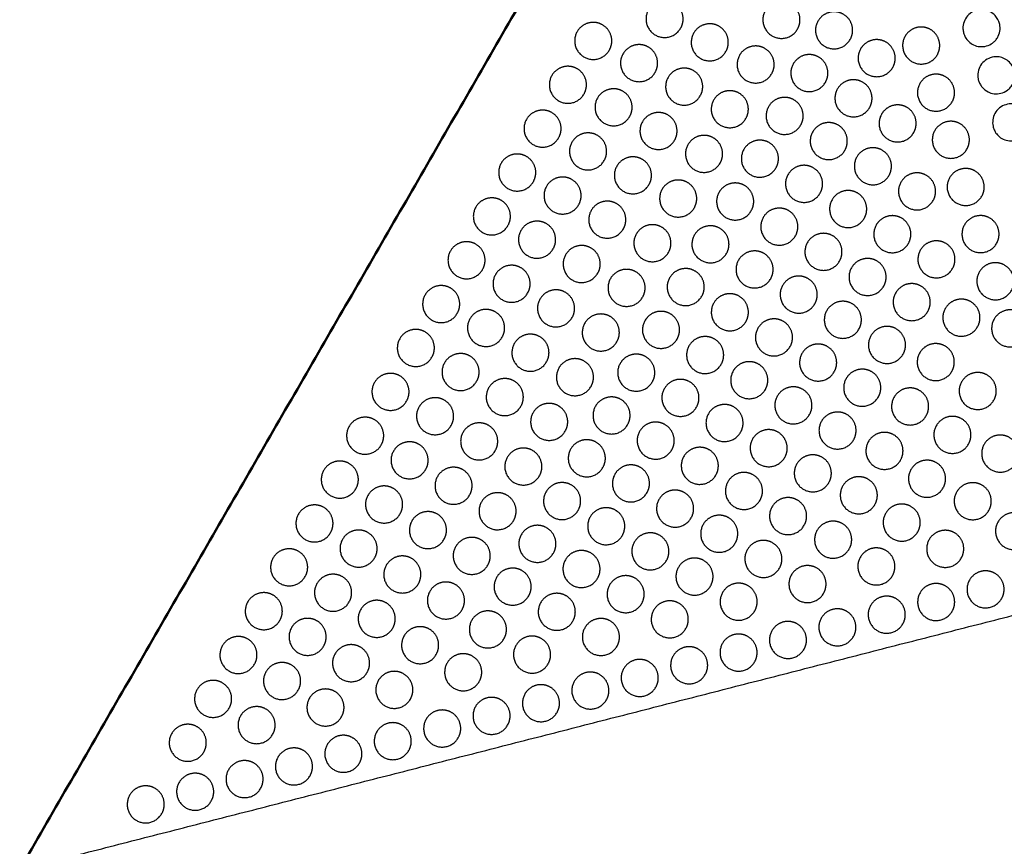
# Model space of a CAD drawing. Header units: millimetres. Extents: x -125 to 375, y 0 to 433.
# Tile 10 of 29: x -125 to 34, y 220 to 354. Entities that reach past the tile are written whole.
import ezdxf

# ---------------------------------------------------------------- set-up
doc = ezdxf.new("R2010")
doc.units = ezdxf.units.MM
doc.layers.add('Make2D$Visible$Curves', color=7, linetype='Continuous', true_color=0x000000)
doc.layers.add('Make2D$Visible$SceneSilhouetteCurves', color=7, linetype='Continuous', lineweight=50, true_color=0x000000)

msp = doc.modelspace()

# ---------------------------------------------------------------- linework, layer by layer
at = {"layer": 'Make2D$Visible$Curves', "color": 18, "true_color": 0x000000}
msp.add_open_spline([(-125, 216.51), (-62.5, 324.76), (0, 433.01)], degree=2, dxfattribs=at)
at = {"layer": 'Make2D$Visible$Curves', "color": 18, "lineweight": -3, "true_color": 0x000000}
for points in [[(-20.67, 357.22), (-19.87, 357.22), (-19.17, 356.82), (-17.67, 355.96), (-17.67, 354.22), (-17.67, 353.42), (-18.08, 352.72), (-19.58, 350.13), (-22.17, 351.63), (-24.77, 353.13), (-23.27, 355.72), (-22.41, 357.22), (-20.67, 357.22)], [(-1.77, 357.09), (-0.96, 357.09), (-0.27, 356.68), (1.23, 355.82), (1.23, 354.09), (1.23, 353.28), (0.83, 352.59), (-0.67, 349.99), (-3.27, 351.49), (-5.87, 352.99), (-4.37, 355.59), (-3.5, 357.09), (-1.77, 357.09)], [(6.75, 355.39), (7.55, 355.39), (8.25, 354.99), (9.75, 354.13), (9.75, 352.39), (9.75, 351.59), (9.34, 350.89), (7.84, 348.3), (5.25, 349.8), (2.65, 351.3), (4.15, 353.89), (5.01, 355.39), (6.75, 355.39)], [(-32.21, 353.68), (-31.41, 353.68), (-30.71, 353.27), (-29.21, 352.41), (-29.21, 350.68), (-29.21, 349.87), (-29.62, 349.18), (-31.12, 346.58), (-33.71, 348.08), (-36.31, 349.58), (-34.81, 352.18), (-33.95, 353.68), (-32.21, 353.68)], [(-13.36, 353.45), (-12.55, 353.45), (-11.86, 353.05), (-10.36, 352.18), (-10.36, 350.45), (-10.36, 349.65), (-10.76, 348.95), (-12.26, 346.35), (-14.86, 347.85), (-17.46, 349.35), (-15.96, 351.95), (-15.09, 353.45), (-13.36, 353.45)], [(20.84, 352.93), (21.64, 352.93), (22.34, 352.53), (23.84, 351.66), (23.84, 349.93), (23.84, 349.12), (23.44, 348.43), (21.94, 345.83), (19.34, 347.33), (16.74, 348.83), (18.24, 351.43), (19.11, 352.93), (20.84, 352.93)], [(13.64, 350.89), (14.44, 350.89), (15.14, 350.49), (16.64, 349.62), (16.64, 347.89), (16.64, 347.08), (16.24, 346.39), (14.74, 343.79), (12.14, 345.29), (9.54, 346.79), (11.04, 349.39), (11.9, 350.89), (13.64, 350.89)], [(-24.8, 350.08), (-23.99, 350.08), (-23.3, 349.68), (-21.8, 348.81), (-21.8, 347.08), (-21.8, 346.27), (-22.2, 345.58), (-23.7, 342.98), (-26.3, 344.48), (-28.9, 345.98), (-27.4, 348.58), (-26.53, 350.08), (-24.8, 350.08)], [(-5.94, 349.86), (-5.14, 349.86), (-4.44, 349.45), (-2.94, 348.59), (-2.94, 346.86), (-2.94, 346.05), (-3.35, 345.36), (-4.85, 342.76), (-7.44, 344.26), (-10.04, 345.76), (-8.54, 348.36), (-7.68, 349.86), (-5.94, 349.86)], [(2.75, 348.47), (3.55, 348.47), (4.25, 348.06), (5.75, 347.2), (5.75, 345.47), (5.75, 344.66), (5.34, 343.97), (3.84, 341.37), (1.25, 342.87), (-1.35, 344.37), (0.15, 346.97), (1.01, 348.47), (2.75, 348.47)], [(-36.31, 346.57), (-35.51, 346.57), (-34.81, 346.17), (-33.31, 345.31), (-33.31, 343.57), (-33.31, 342.77), (-33.72, 342.07), (-35.22, 339.48), (-37.81, 340.98), (-40.41, 342.48), (-38.91, 345.07), (-38.05, 346.57), (-36.31, 346.57)], [(-17.5, 346.27), (-16.7, 346.27), (-16, 345.87), (-14.5, 345.01), (-14.5, 343.27), (-14.5, 342.47), (-14.91, 341.77), (-16.41, 339.18), (-19, 340.68), (-21.6, 342.18), (-20.1, 344.77), (-19.24, 346.27), (-17.5, 346.27)], [(9.89, 344.39), (10.69, 344.39), (11.39, 343.99), (12.89, 343.12), (12.89, 341.39), (12.89, 340.59), (12.49, 339.89), (10.99, 337.29), (8.39, 338.79), (5.79, 340.29), (7.29, 342.89), (8.15, 344.39), (9.89, 344.39)], [(23.24, 345.3), (24.04, 345.3), (24.74, 344.89), (26.24, 344.03), (26.24, 342.3), (26.24, 341.49), (25.84, 340.8), (24.34, 338.2), (21.74, 339.7), (19.14, 341.2), (20.64, 343.8), (21.51, 345.3), (23.24, 345.3)], [(-28.92, 342.93), (-28.12, 342.93), (-27.42, 342.53), (-25.92, 341.67), (-25.92, 339.93), (-25.92, 339.13), (-26.33, 338.43), (-27.83, 335.84), (-30.42, 337.34), (-33.02, 338.84), (-31.52, 341.43), (-30.66, 342.93), (-28.92, 342.93)], [(-10.12, 342.62), (-9.31, 342.62), (-8.62, 342.22), (-7.12, 341.36), (-7.12, 339.62), (-7.12, 338.82), (-7.52, 338.12), (-9.02, 335.53), (-11.62, 337.03), (-14.22, 338.53), (-12.72, 341.12), (-11.85, 342.62), (-10.12, 342.62)], [(-1.25, 341.54), (-0.45, 341.54), (0.25, 341.14), (1.75, 340.27), (1.75, 338.54), (1.75, 337.73), (1.34, 337.04), (-0.16, 334.44), (-2.75, 335.94), (-5.35, 337.44), (-3.85, 340.04), (-2.99, 341.54), (-1.25, 341.54)], [(-40.41, 339.47), (-39.61, 339.47), (-38.91, 339.07), (-37.41, 338.21), (-37.41, 336.47), (-37.41, 335.67), (-37.82, 334.97), (-39.32, 332.38), (-41.91, 333.88), (-44.51, 335.38), (-43.01, 337.97), (-42.15, 339.47), (-40.41, 339.47)], [(17.03, 340.32), (17.83, 340.32), (18.53, 339.92), (20.03, 339.05), (20.03, 337.32), (20.03, 336.51), (19.63, 335.82), (18.13, 333.22), (15.53, 334.72), (12.93, 336.22), (14.43, 338.82), (15.3, 340.32), (17.03, 340.32)], [(-21.65, 339.09), (-20.84, 339.09), (-20.15, 338.69), (-18.65, 337.83), (-18.65, 336.09), (-18.65, 335.29), (-19.05, 334.59), (-20.55, 332), (-23.15, 333.5), (-25.75, 335), (-24.25, 337.59), (-23.38, 339.09), (-21.65, 339.09)], [(5.89, 337.46), (6.69, 337.46), (7.39, 337.06), (8.89, 336.2), (8.89, 334.46), (8.89, 333.66), (8.49, 332.96), (6.99, 330.37), (4.39, 331.87), (1.79, 333.37), (3.29, 335.96), (4.15, 337.46), (5.89, 337.46)], [(25.64, 337.67), (26.44, 337.67), (27.14, 337.26), (28.64, 336.4), (28.64, 334.67), (28.64, 333.86), (28.24, 333.17), (26.74, 330.57), (24.14, 332.07), (21.54, 333.57), (23.04, 336.17), (23.91, 337.67), (25.64, 337.67)], [(-33.05, 335.79), (-32.24, 335.79), (-31.55, 335.39), (-30.05, 334.52), (-30.05, 332.79), (-30.05, 331.99), (-30.45, 331.29), (-31.95, 328.69), (-34.55, 330.19), (-37.15, 331.69), (-35.65, 334.29), (-34.78, 335.79), (-33.05, 335.79)], [(-14.29, 335.39), (-13.49, 335.39), (-12.79, 334.99), (-11.29, 334.12), (-11.29, 332.39), (-11.29, 331.59), (-11.7, 330.89), (-13.2, 328.29), (-15.79, 329.79), (-18.39, 331.29), (-16.89, 333.89), (-16.03, 335.39), (-14.29, 335.39)], [(-5.25, 334.61), (-4.45, 334.61), (-3.75, 334.21), (-2.25, 333.34), (-2.25, 331.61), (-2.25, 330.81), (-2.66, 330.11), (-4.16, 327.51), (-6.75, 329.01), (-9.35, 330.51), (-7.85, 333.11), (-6.99, 334.61), (-5.25, 334.61)], [(13.03, 333.39), (13.83, 333.39), (14.53, 332.99), (16.03, 332.12), (16.03, 330.39), (16.03, 329.59), (15.63, 328.89), (14.13, 326.29), (11.53, 327.79), (8.93, 329.29), (10.43, 331.89), (11.3, 333.39), (13.03, 333.39)], [(-44.51, 332.37), (-43.71, 332.37), (-43.01, 331.97), (-41.51, 331.1), (-41.51, 329.37), (-41.51, 328.57), (-41.92, 327.87), (-43.42, 325.27), (-46.01, 326.77), (-48.61, 328.27), (-47.11, 330.87), (-46.25, 332.37), (-44.51, 332.37)], [(-25.79, 331.91), (-24.99, 331.91), (-24.29, 331.51), (-22.79, 330.65), (-22.79, 328.91), (-22.79, 328.11), (-23.2, 327.41), (-24.7, 324.82), (-27.29, 326.32), (-29.89, 327.82), (-28.39, 330.41), (-27.53, 331.91), (-25.79, 331.91)], [(1.89, 330.54), (2.69, 330.54), (3.39, 330.13), (4.89, 329.27), (4.89, 327.54), (4.89, 326.73), (4.49, 326.04), (2.99, 323.44), (0.39, 324.94), (-2.21, 326.44), (-0.71, 329.04), (0.15, 330.54), (1.89, 330.54)], [(28.04, 330.03), (28.84, 330.03), (29.54, 329.63), (31.04, 328.77), (31.04, 327.03), (31.04, 326.23), (30.64, 325.53), (29.14, 322.94), (26.54, 324.44), (23.94, 325.94), (25.44, 328.53), (26.31, 330.03), (28.04, 330.03)], [(-37.17, 328.64), (-36.37, 328.64), (-35.67, 328.24), (-34.17, 327.38), (-34.17, 325.64), (-34.17, 324.84), (-34.58, 324.14), (-36.08, 321.55), (-38.67, 323.05), (-41.27, 324.55), (-39.77, 327.14), (-38.91, 328.64), (-37.17, 328.64)], [(-18.47, 328.16), (-17.66, 328.16), (-16.97, 327.76), (-15.47, 326.89), (-15.47, 325.16), (-15.47, 324.36), (-15.87, 323.66), (-17.37, 321.06), (-19.97, 322.56), (-22.57, 324.06), (-21.07, 326.66), (-20.2, 328.16), (-18.47, 328.16)], [(20.17, 329.32), (20.97, 329.32), (21.67, 328.91), (23.17, 328.05), (23.17, 326.32), (23.17, 325.51), (22.77, 324.82), (21.27, 322.22), (18.67, 323.72), (16.07, 325.22), (17.57, 327.82), (18.44, 329.32), (20.17, 329.32)], [(-9.25, 327.68), (-8.45, 327.68), (-7.75, 327.28), (-6.25, 326.41), (-6.25, 324.68), (-6.25, 323.88), (-6.66, 323.18), (-8.16, 320.58), (-10.75, 322.08), (-13.35, 323.58), (-11.85, 326.18), (-10.99, 327.68), (-9.25, 327.68)], [(-48.61, 325.27), (-47.81, 325.27), (-47.11, 324.87), (-45.61, 324), (-45.61, 322.27), (-45.61, 321.47), (-46.02, 320.77), (-47.52, 318.17), (-50.11, 319.67), (-52.71, 321.17), (-51.21, 323.77), (-50.35, 325.27), (-48.61, 325.27)], [(9.03, 326.46), (9.83, 326.46), (10.53, 326.06), (12.03, 325.19), (12.03, 323.46), (12.03, 322.66), (11.63, 321.96), (10.13, 319.36), (7.53, 320.86), (4.93, 322.36), (6.43, 324.96), (7.3, 326.46), (9.03, 326.46)], [(-29.94, 324.74), (-29.13, 324.74), (-28.44, 324.33), (-26.94, 323.47), (-26.94, 321.74), (-26.94, 320.93), (-27.34, 320.24), (-28.84, 317.64), (-31.44, 319.14), (-34.04, 320.64), (-32.54, 323.24), (-31.67, 324.74), (-29.94, 324.74)], [(-2.11, 323.61), (-1.31, 323.61), (-0.61, 323.21), (0.89, 322.34), (0.89, 320.61), (0.89, 319.8), (0.49, 319.11), (-1.01, 316.51), (-3.61, 318.01), (-6.21, 319.51), (-4.71, 322.11), (-3.85, 323.61), (-2.11, 323.61)], [(16.17, 322.39), (16.97, 322.39), (17.67, 321.99), (19.17, 321.12), (19.17, 319.39), (19.17, 318.58), (18.77, 317.89), (17.27, 315.29), (14.67, 316.79), (12.07, 318.29), (13.57, 320.89), (14.44, 322.39), (16.17, 322.39)], [(30.44, 322.4), (31.24, 322.4), (31.94, 322), (33.44, 321.13), (33.44, 319.4), (33.44, 318.6), (33.04, 317.9), (31.54, 315.3), (28.94, 316.8), (26.34, 318.3), (27.84, 320.9), (28.71, 322.4), (30.44, 322.4)], [(-41.3, 321.5), (-40.49, 321.5), (-39.8, 321.1), (-38.3, 320.23), (-38.3, 318.5), (-38.3, 317.7), (-38.7, 317), (-40.2, 314.4), (-42.8, 315.9), (-45.4, 317.4), (-43.9, 320), (-43.03, 321.5), (-41.3, 321.5)], [(-22.64, 320.93), (-21.84, 320.93), (-21.14, 320.53), (-19.64, 319.66), (-19.64, 317.93), (-19.64, 317.13), (-20.05, 316.43), (-21.55, 313.83), (-24.14, 315.33), (-26.74, 316.83), (-25.24, 319.43), (-24.38, 320.93), (-22.64, 320.93)], [(-13.25, 320.75), (-12.45, 320.75), (-11.75, 320.35), (-10.25, 319.49), (-10.25, 317.75), (-10.25, 316.95), (-10.66, 316.25), (-12.16, 313.66), (-14.75, 315.16), (-17.35, 316.66), (-15.85, 319.25), (-14.99, 320.75), (-13.25, 320.75)], [(5.03, 319.53), (5.83, 319.53), (6.53, 319.13), (8.03, 318.27), (8.03, 316.53), (8.03, 315.73), (7.63, 315.03), (6.13, 312.44), (3.53, 313.94), (0.93, 315.44), (2.43, 318.03), (3.3, 319.53), (5.03, 319.53)], [(-52.71, 318.17), (-51.91, 318.17), (-51.21, 317.77), (-49.71, 316.9), (-49.71, 315.17), (-49.71, 314.37), (-50.12, 313.67), (-51.62, 311.07), (-54.21, 312.57), (-56.81, 314.07), (-55.31, 316.67), (-54.45, 318.17), (-52.71, 318.17)], [(-34.08, 317.56), (-33.28, 317.56), (-32.58, 317.15), (-31.08, 316.29), (-31.08, 314.56), (-31.08, 313.75), (-31.49, 313.06), (-32.99, 310.46), (-35.58, 311.96), (-38.18, 313.46), (-36.68, 316.06), (-35.82, 317.56), (-34.08, 317.56)], [(23.31, 318.31), (24.11, 318.31), (24.81, 317.91), (26.31, 317.05), (26.31, 315.31), (26.31, 314.51), (25.91, 313.81), (24.41, 311.22), (21.81, 312.72), (19.21, 314.22), (20.71, 316.81), (21.58, 318.31), (23.31, 318.31)], [(-6.11, 316.68), (-5.31, 316.68), (-4.61, 316.28), (-3.11, 315.41), (-3.11, 313.68), (-3.11, 312.88), (-3.51, 312.18), (-5.01, 309.58), (-7.61, 311.08), (-10.21, 312.58), (-8.71, 315.18), (-7.85, 316.68), (-6.11, 316.68)], [(12.17, 315.46), (12.97, 315.46), (13.67, 315.06), (15.17, 314.19), (15.17, 312.46), (15.17, 311.66), (14.77, 310.96), (13.27, 308.36), (10.67, 309.86), (8.07, 311.36), (9.57, 313.96), (10.44, 315.46), (12.17, 315.46)], [(-45.42, 314.36), (-44.62, 314.36), (-43.92, 313.95), (-42.42, 313.09), (-42.42, 311.36), (-42.42, 310.55), (-42.83, 309.86), (-44.33, 307.26), (-46.92, 308.76), (-49.52, 310.26), (-48.02, 312.86), (-47.16, 314.36), (-45.42, 314.36)], [(-17.25, 313.83), (-16.45, 313.83), (-15.75, 313.42), (-14.25, 312.56), (-14.25, 310.83), (-14.25, 310.02), (-14.66, 309.33), (-16.16, 306.73), (-18.75, 308.23), (-21.35, 309.73), (-19.85, 312.33), (-18.99, 313.83), (-17.25, 313.83)], [(32.84, 314.77), (33.64, 314.77), (34.34, 314.37), (35.84, 313.5), (35.84, 311.77), (35.84, 310.97), (35.44, 310.27), (33.94, 307.67), (31.34, 309.17), (28.74, 310.67), (30.24, 313.27), (31.11, 314.77), (32.84, 314.77)], [(-26.82, 313.7), (-26.01, 313.7), (-25.32, 313.3), (-23.82, 312.43), (-23.82, 310.7), (-23.82, 309.89), (-24.22, 309.2), (-25.72, 306.6), (-28.32, 308.1), (-30.92, 309.6), (-29.42, 312.2), (-28.55, 313.7), (-26.82, 313.7)], [(1.03, 312.61), (1.83, 312.61), (2.53, 312.2), (4.03, 311.34), (4.03, 309.61), (4.03, 308.8), (3.63, 308.11), (2.13, 305.51), (-0.47, 307.01), (-3.07, 308.51), (-1.57, 311.11), (-0.7, 312.61), (1.03, 312.61)], [(-56.81, 311.07), (-56.01, 311.07), (-55.31, 310.67), (-53.81, 309.8), (-53.81, 308.07), (-53.81, 307.26), (-54.22, 306.57), (-55.72, 303.97), (-58.31, 305.47), (-60.91, 306.97), (-59.41, 309.57), (-58.55, 311.07), (-56.81, 311.07)], [(19.31, 311.39), (20.11, 311.39), (20.81, 310.98), (22.31, 310.12), (22.31, 308.39), (22.31, 307.58), (21.91, 306.89), (20.41, 304.29), (17.81, 305.79), (15.21, 307.29), (16.71, 309.89), (17.58, 311.39), (19.31, 311.39)], [(-38.23, 310.38), (-37.42, 310.38), (-36.73, 309.97), (-35.23, 309.11), (-35.23, 307.38), (-35.23, 306.57), (-35.63, 305.88), (-37.13, 303.28), (-39.73, 304.78), (-42.33, 306.28), (-40.83, 308.88), (-39.96, 310.38), (-38.23, 310.38)], [(-10.11, 309.75), (-9.31, 309.75), (-8.61, 309.35), (-7.11, 308.48), (-7.11, 306.75), (-7.11, 305.95), (-7.51, 305.25), (-9.01, 302.65), (-11.61, 304.15), (-14.21, 305.65), (-12.71, 308.25), (-11.85, 309.75), (-10.11, 309.75)], [(8.17, 308.53), (8.97, 308.53), (9.67, 308.13), (11.17, 307.26), (11.17, 305.53), (11.17, 304.73), (10.77, 304.03), (9.27, 301.43), (6.67, 302.93), (4.07, 304.43), (5.57, 307.03), (6.44, 308.53), (8.17, 308.53)], [(27.35, 308.87), (28.15, 308.87), (28.85, 308.47), (30.35, 307.6), (30.35, 305.87), (30.35, 305.07), (29.95, 304.37), (28.45, 301.77), (25.85, 303.27), (23.25, 304.77), (24.75, 307.37), (25.62, 308.87), (27.35, 308.87)], [(-49.55, 307.21), (-48.74, 307.21), (-48.05, 306.81), (-46.55, 305.94), (-46.55, 304.21), (-46.55, 303.41), (-46.95, 302.71), (-48.45, 300.11), (-51.05, 301.61), (-53.65, 303.11), (-52.15, 305.71), (-51.28, 307.21), (-49.55, 307.21)], [(-30.99, 306.47), (-30.19, 306.47), (-29.49, 306.07), (-27.99, 305.2), (-27.99, 303.47), (-27.99, 302.66), (-28.4, 301.97), (-29.9, 299.37), (-32.49, 300.87), (-35.09, 302.37), (-33.59, 304.97), (-32.73, 306.47), (-30.99, 306.47)], [(-21.25, 306.9), (-20.45, 306.9), (-19.75, 306.5), (-18.25, 305.63), (-18.25, 303.9), (-18.25, 303.09), (-18.66, 302.4), (-20.16, 299.8), (-22.75, 301.3), (-25.35, 302.8), (-23.85, 305.4), (-22.99, 306.9), (-21.25, 306.9)], [(35.24, 307.14), (36.04, 307.14), (36.74, 306.74), (38.24, 305.87), (38.24, 304.14), (38.24, 303.34), (37.84, 302.64), (36.34, 300.04), (33.74, 301.54), (31.14, 303.04), (32.64, 305.64), (33.51, 307.14), (35.24, 307.14)], [(-2.97, 305.68), (-2.17, 305.68), (-1.47, 305.28), (0.03, 304.41), (0.03, 302.68), (0.03, 301.87), (-0.37, 301.18), (-1.87, 298.58), (-4.47, 300.08), (-7.07, 301.58), (-5.57, 304.18), (-4.7, 305.68), (-2.97, 305.68)], [(15.31, 304.46), (16.11, 304.46), (16.81, 304.06), (18.31, 303.19), (18.31, 301.46), (18.31, 300.65), (17.91, 299.96), (16.41, 297.36), (13.81, 298.86), (11.21, 300.36), (12.71, 302.96), (13.58, 304.46), (15.31, 304.46)], [(-60.91, 303.97), (-60.11, 303.97), (-59.41, 303.56), (-57.91, 302.7), (-57.91, 300.97), (-57.91, 300.16), (-58.32, 299.47), (-59.82, 296.87), (-62.41, 298.37), (-65.01, 299.87), (-63.51, 302.47), (-62.65, 303.97), (-60.91, 303.97)], [(-42.37, 303.2), (-41.57, 303.2), (-40.87, 302.8), (-39.37, 301.93), (-39.37, 300.2), (-39.37, 299.39), (-39.78, 298.7), (-41.28, 296.1), (-43.87, 297.6), (-46.47, 299.1), (-44.97, 301.7), (-44.11, 303.2), (-42.37, 303.2)], [(-14.11, 302.82), (-13.31, 302.82), (-12.61, 302.42), (-11.11, 301.56), (-11.11, 299.82), (-11.11, 299.02), (-11.51, 298.32), (-13.01, 295.73), (-15.61, 297.23), (-18.21, 298.73), (-16.71, 301.32), (-15.85, 302.82), (-14.11, 302.82)], [(4.17, 301.6), (4.97, 301.6), (5.67, 301.2), (7.17, 300.34), (7.17, 298.6), (7.17, 297.8), (6.77, 297.1), (5.27, 294.51), (2.67, 296.01), (0.07, 297.51), (1.57, 300.1), (2.44, 301.6), (4.17, 301.6)], [(23.2, 301.68), (24, 301.68), (24.7, 301.28), (26.2, 300.42), (26.2, 298.68), (26.2, 297.88), (25.8, 297.18), (24.3, 294.59), (21.7, 296.09), (19.1, 297.59), (20.6, 300.18), (21.47, 301.68), (23.2, 301.68)], [(-53.67, 300.07), (-52.87, 300.07), (-52.17, 299.66), (-50.67, 298.8), (-50.67, 297.07), (-50.67, 296.26), (-51.08, 295.57), (-52.58, 292.97), (-55.17, 294.47), (-57.77, 295.97), (-56.27, 298.57), (-55.41, 300.07), (-53.67, 300.07)], [(-25.25, 299.97), (-24.45, 299.97), (-23.75, 299.57), (-22.25, 298.7), (-22.25, 296.97), (-22.25, 296.16), (-22.66, 295.47), (-24.16, 292.87), (-26.75, 294.37), (-29.35, 295.87), (-27.85, 298.47), (-26.99, 299.97), (-25.25, 299.97)], [(-35.17, 299.24), (-34.36, 299.24), (-33.67, 298.83), (-32.17, 297.97), (-32.17, 296.24), (-32.17, 295.43), (-32.57, 294.74), (-34.07, 292.14), (-36.67, 293.64), (-39.27, 295.14), (-37.77, 297.74), (-36.9, 299.24), (-35.17, 299.24)], [(-6.97, 298.75), (-6.17, 298.75), (-5.47, 298.35), (-3.97, 297.48), (-3.97, 295.75), (-3.97, 294.95), (-4.37, 294.25), (-5.87, 291.65), (-8.47, 293.15), (-11.07, 294.65), (-9.57, 297.25), (-8.7, 298.75), (-6.97, 298.75)], [(-65.01, 296.86), (-64.21, 296.86), (-63.51, 296.46), (-62.01, 295.6), (-62.01, 293.86), (-62.01, 293.06), (-62.42, 292.36), (-63.92, 289.77), (-66.51, 291.27), (-69.11, 292.77), (-67.61, 295.36), (-66.75, 296.86), (-65.01, 296.86)], [(11.31, 297.53), (12.11, 297.53), (12.81, 297.13), (14.31, 296.26), (14.31, 294.53), (14.31, 293.73), (13.91, 293.03), (12.41, 290.43), (9.81, 291.93), (7.21, 293.43), (8.71, 296.03), (9.58, 297.53), (11.31, 297.53)], [(29.99, 297), (30.79, 297), (31.49, 296.6), (32.99, 295.74), (32.99, 294), (32.99, 293.2), (32.59, 292.5), (31.09, 289.91), (28.49, 291.41), (25.89, 292.91), (27.39, 295.5), (28.26, 297), (29.99, 297)], [(-46.52, 296.02), (-45.71, 296.02), (-45.02, 295.62), (-43.52, 294.75), (-43.52, 293.02), (-43.52, 292.21), (-43.92, 291.52), (-45.42, 288.92), (-48.02, 290.42), (-50.62, 291.92), (-49.12, 294.52), (-48.25, 296.02), (-46.52, 296.02)], [(-18.11, 295.89), (-17.31, 295.89), (-16.61, 295.49), (-15.11, 294.63), (-15.11, 292.89), (-15.11, 292.09), (-15.51, 291.39), (-17.01, 288.8), (-19.61, 290.3), (-22.21, 291.8), (-20.71, 294.39), (-19.85, 295.89), (-18.11, 295.89)], [(0.17, 294.68), (0.97, 294.68), (1.67, 294.27), (3.17, 293.41), (3.17, 291.68), (3.17, 290.87), (2.77, 290.18), (1.27, 287.58), (-1.33, 289.08), (-3.93, 290.58), (-2.43, 293.18), (-1.56, 294.68), (0.17, 294.68)], [(19.05, 294.5), (19.85, 294.5), (20.55, 294.09), (22.05, 293.23), (22.05, 291.5), (22.05, 290.69), (21.65, 290), (20.15, 287.4), (17.55, 288.9), (14.95, 290.4), (16.45, 293), (17.32, 294.5), (19.05, 294.5)], [(-57.8, 292.92), (-56.99, 292.92), (-56.3, 292.52), (-54.8, 291.65), (-54.8, 289.92), (-54.8, 289.12), (-55.2, 288.42), (-56.7, 285.82), (-59.3, 287.32), (-61.9, 288.82), (-60.4, 291.42), (-59.53, 292.92), (-57.8, 292.92)], [(-39.34, 292), (-38.54, 292), (-37.84, 291.6), (-36.34, 290.74), (-36.34, 289), (-36.34, 288.2), (-36.75, 287.5), (-38.25, 284.91), (-40.84, 286.41), (-43.44, 287.91), (-41.94, 290.5), (-41.08, 292), (-39.34, 292)], [(-29.25, 293.04), (-28.45, 293.04), (-27.75, 292.64), (-26.25, 291.77), (-26.25, 290.04), (-26.25, 289.24), (-26.66, 288.54), (-28.16, 285.94), (-30.75, 287.44), (-33.35, 288.94), (-31.85, 291.54), (-30.99, 293.04), (-29.25, 293.04)], [(-10.97, 291.82), (-10.17, 291.82), (-9.47, 291.42), (-7.97, 290.55), (-7.97, 288.82), (-7.97, 288.02), (-8.37, 287.32), (-9.87, 284.72), (-12.47, 286.22), (-15.07, 287.72), (-13.57, 290.32), (-12.7, 291.82), (-10.97, 291.82)], [(7.31, 290.6), (8.11, 290.6), (8.81, 290.2), (10.31, 289.33), (10.31, 287.6), (10.31, 286.8), (9.91, 286.1), (8.41, 283.5), (5.81, 285), (3.21, 286.5), (4.71, 289.1), (5.58, 290.6), (7.31, 290.6)], [(-69.11, 289.76), (-68.31, 289.76), (-67.61, 289.36), (-66.11, 288.5), (-66.11, 286.76), (-66.11, 285.96), (-66.52, 285.26), (-68.02, 282.67), (-70.61, 284.17), (-73.21, 285.67), (-71.71, 288.26), (-70.85, 289.76), (-69.11, 289.76)], [(-50.66, 288.84), (-49.86, 288.84), (-49.16, 288.44), (-47.66, 287.57), (-47.66, 285.84), (-47.66, 285.03), (-48.07, 284.34), (-49.57, 281.74), (-52.16, 283.24), (-54.76, 284.74), (-53.26, 287.34), (-52.4, 288.84), (-50.66, 288.84)], [(-22.11, 288.97), (-21.31, 288.97), (-20.61, 288.56), (-19.11, 287.7), (-19.11, 285.97), (-19.11, 285.16), (-19.51, 284.47), (-21.01, 281.87), (-23.61, 283.37), (-26.21, 284.87), (-24.71, 287.47), (-23.85, 288.97), (-22.11, 288.97)], [(25.89, 289.9), (26.69, 289.9), (27.39, 289.5), (28.89, 288.63), (28.89, 286.9), (28.89, 286.1), (28.49, 285.4), (26.99, 282.8), (24.39, 284.3), (21.79, 285.8), (23.29, 288.4), (24.16, 289.9), (25.89, 289.9)], [(-3.83, 287.75), (-3.03, 287.75), (-2.33, 287.35), (-0.83, 286.48), (-0.83, 284.75), (-0.83, 283.94), (-1.23, 283.25), (-2.73, 280.65), (-5.33, 282.15), (-7.93, 283.65), (-6.43, 286.25), (-5.56, 287.75), (-3.83, 287.75)], [(14.9, 287.31), (15.7, 287.31), (16.4, 286.91), (17.9, 286.04), (17.9, 284.31), (17.9, 283.5), (17.5, 282.81), (16, 280.21), (13.4, 281.71), (10.8, 283.21), (12.3, 285.81), (13.17, 287.31), (14.9, 287.31)], [(33.63, 286.87), (34.43, 286.87), (35.13, 286.47), (36.63, 285.6), (36.63, 283.87), (36.63, 283.06), (36.23, 282.37), (34.73, 279.77), (32.13, 281.27), (29.53, 282.77), (31.03, 285.37), (31.9, 286.87), (33.63, 286.87)], [(-61.92, 285.78), (-61.12, 285.78), (-60.42, 285.37), (-58.92, 284.51), (-58.92, 282.78), (-58.92, 281.97), (-59.33, 281.28), (-60.83, 278.68), (-63.42, 280.18), (-66.02, 281.68), (-64.52, 284.28), (-63.66, 285.78), (-61.92, 285.78)], [(-33.25, 286.11), (-32.45, 286.11), (-31.75, 285.71), (-30.25, 284.84), (-30.25, 283.11), (-30.25, 282.31), (-30.66, 281.61), (-32.16, 279.01), (-34.75, 280.51), (-37.35, 282.01), (-35.85, 284.61), (-34.99, 286.11), (-33.25, 286.11)], [(-43.52, 284.77), (-42.71, 284.77), (-42.02, 284.37), (-40.52, 283.51), (-40.52, 281.77), (-40.52, 280.97), (-40.92, 280.27), (-42.42, 277.68), (-45.02, 279.18), (-47.62, 280.68), (-46.12, 283.27), (-45.25, 284.77), (-43.52, 284.77)], [(-14.97, 284.89), (-14.17, 284.89), (-13.47, 284.49), (-11.97, 283.62), (-11.97, 281.89), (-11.97, 281.09), (-12.37, 280.39), (-13.87, 277.79), (-16.47, 279.29), (-19.07, 280.79), (-17.57, 283.39), (-16.7, 284.89), (-14.97, 284.89)], [(3.31, 283.67), (4.11, 283.67), (4.81, 283.27), (6.31, 282.41), (6.31, 280.67), (6.31, 279.87), (5.91, 279.17), (4.41, 276.58), (1.81, 278.08), (-0.79, 279.58), (0.71, 282.17), (1.58, 283.67), (3.31, 283.67)], [(-73.21, 282.66), (-72.41, 282.66), (-71.71, 282.26), (-70.21, 281.39), (-70.21, 279.66), (-70.21, 278.86), (-70.62, 278.16), (-72.12, 275.56), (-74.71, 277.06), (-77.31, 278.56), (-75.81, 281.16), (-74.95, 282.66), (-73.21, 282.66)], [(-26.11, 282.04), (-25.31, 282.04), (-24.61, 281.64), (-23.11, 280.77), (-23.11, 279.04), (-23.11, 278.23), (-23.51, 277.54), (-25.01, 274.94), (-27.61, 276.44), (-30.21, 277.94), (-28.71, 280.54), (-27.85, 282.04), (-26.11, 282.04)], [(21.79, 282.8), (22.59, 282.8), (23.29, 282.4), (24.79, 281.53), (24.79, 279.8), (24.79, 279), (24.39, 278.3), (22.89, 275.7), (20.29, 277.2), (17.69, 278.7), (19.19, 281.3), (20.06, 282.8), (21.79, 282.8)], [(-54.81, 281.66), (-54, 281.66), (-53.31, 281.26), (-51.81, 280.39), (-51.81, 278.66), (-51.81, 277.86), (-52.21, 277.16), (-53.71, 274.56), (-56.31, 276.06), (-58.91, 277.56), (-57.41, 280.16), (-56.54, 281.66), (-54.81, 281.66)], [(-7.83, 280.82), (-7.03, 280.82), (-6.33, 280.42), (-4.83, 279.55), (-4.83, 277.82), (-4.83, 277.02), (-5.23, 276.32), (-6.73, 273.72), (-9.33, 275.22), (-11.93, 276.72), (-10.43, 279.32), (-9.56, 280.82), (-7.83, 280.82)], [(-37.25, 279.18), (-36.45, 279.18), (-35.75, 278.78), (-34.25, 277.92), (-34.25, 276.18), (-34.25, 275.38), (-34.66, 274.68), (-36.16, 272.09), (-38.75, 273.59), (-41.35, 275.09), (-39.85, 277.68), (-38.99, 279.18), (-37.25, 279.18)], [(10.75, 280.12), (11.55, 280.12), (12.25, 279.72), (13.75, 278.85), (13.75, 277.12), (13.75, 276.32), (13.35, 275.62), (11.85, 273.02), (9.25, 274.52), (6.65, 276.02), (8.15, 278.62), (9.02, 280.12), (10.75, 280.12)], [(29.18, 279.16), (29.98, 279.16), (30.68, 278.76), (32.18, 277.89), (32.18, 276.16), (32.18, 275.36), (31.78, 274.66), (30.28, 272.06), (27.68, 273.56), (25.08, 275.06), (26.58, 277.66), (27.45, 279.16), (29.18, 279.16)], [(-66.05, 278.63), (-65.24, 278.63), (-64.55, 278.23), (-63.05, 277.36), (-63.05, 275.63), (-63.05, 274.83), (-63.45, 274.13), (-64.95, 271.53), (-67.55, 273.03), (-70.15, 274.53), (-68.65, 277.13), (-67.78, 278.63), (-66.05, 278.63)], [(-47.69, 277.54), (-46.89, 277.54), (-46.19, 277.14), (-44.69, 276.27), (-44.69, 274.54), (-44.69, 273.74), (-45.1, 273.04), (-46.6, 270.44), (-49.19, 271.94), (-51.79, 273.44), (-50.29, 276.04), (-49.43, 277.54), (-47.69, 277.54)], [(-18.97, 277.96), (-18.17, 277.96), (-17.47, 277.56), (-15.97, 276.7), (-15.97, 274.96), (-15.97, 274.16), (-16.37, 273.46), (-17.87, 270.87), (-20.47, 272.37), (-23.07, 273.87), (-21.57, 276.46), (-20.7, 277.96), (-18.97, 277.96)], [(-0.69, 276.75), (0.11, 276.75), (0.81, 276.34), (2.31, 275.48), (2.31, 273.75), (2.31, 272.94), (1.91, 272.25), (0.41, 269.65), (-2.19, 271.15), (-4.79, 272.65), (-3.29, 275.25), (-2.42, 276.75), (-0.69, 276.75)], [(17.69, 275.7), (18.49, 275.7), (19.19, 275.3), (20.69, 274.43), (20.69, 272.7), (20.69, 271.9), (20.29, 271.2), (18.79, 268.6), (16.19, 270.1), (13.59, 271.6), (15.09, 274.2), (15.96, 275.7), (17.69, 275.7)], [(-77.31, 275.56), (-76.51, 275.56), (-75.81, 275.16), (-74.31, 274.29), (-74.31, 272.56), (-74.31, 271.76), (-74.72, 271.06), (-76.22, 268.46), (-78.81, 269.96), (-81.41, 271.46), (-79.91, 274.06), (-79.05, 275.56), (-77.31, 275.56)], [(-58.95, 274.48), (-58.15, 274.48), (-57.45, 274.08), (-55.95, 273.21), (-55.95, 271.48), (-55.95, 270.68), (-56.36, 269.98), (-57.86, 267.38), (-60.45, 268.88), (-63.05, 270.38), (-61.55, 272.98), (-60.69, 274.48), (-58.95, 274.48)], [(-30.11, 275.11), (-29.31, 275.11), (-28.61, 274.71), (-27.11, 273.84), (-27.11, 272.11), (-27.11, 271.31), (-27.51, 270.61), (-29.01, 268.01), (-31.61, 269.51), (-34.21, 271.01), (-32.71, 273.61), (-31.85, 275.11), (-30.11, 275.11)], [(35.87, 274.31), (36.67, 274.31), (37.37, 273.9), (38.87, 273.04), (38.87, 271.31), (38.87, 270.5), (38.47, 269.81), (36.97, 267.21), (34.37, 268.71), (31.77, 270.21), (33.27, 272.81), (34.14, 274.31), (35.87, 274.31)], [(-11.83, 273.89), (-11.03, 273.89), (-10.33, 273.49), (-8.83, 272.62), (-8.83, 270.89), (-8.83, 270.09), (-9.23, 269.39), (-10.73, 266.79), (-13.33, 268.29), (-15.93, 269.79), (-14.43, 272.39), (-13.56, 273.89), (-11.83, 273.89)], [(6.6, 272.93), (7.4, 272.93), (8.1, 272.53), (9.6, 271.66), (9.6, 269.93), (9.6, 269.13), (9.2, 268.43), (7.7, 265.83), (5.1, 267.33), (2.5, 268.83), (4, 271.43), (4.87, 272.93), (6.6, 272.93)], [(-70.17, 271.49), (-69.37, 271.49), (-68.67, 271.09), (-67.17, 270.22), (-67.17, 268.49), (-67.17, 267.68), (-67.58, 266.99), (-69.08, 264.39), (-71.67, 265.89), (-74.27, 267.39), (-72.77, 269.99), (-71.91, 271.49), (-70.17, 271.49)], [(-41.25, 272.26), (-40.45, 272.26), (-39.75, 271.85), (-38.25, 270.99), (-38.25, 269.26), (-38.25, 268.45), (-38.66, 267.76), (-40.16, 265.16), (-42.75, 266.66), (-45.35, 268.16), (-43.85, 270.76), (-42.99, 272.26), (-41.25, 272.26)], [(-22.97, 271.04), (-22.17, 271.04), (-21.47, 270.63), (-19.97, 269.77), (-19.97, 268.04), (-19.97, 267.23), (-20.37, 266.54), (-21.87, 263.94), (-24.47, 265.44), (-27.07, 266.94), (-25.57, 269.54), (-24.7, 271.04), (-22.97, 271.04)], [(24.73, 271.45), (25.53, 271.45), (26.23, 271.05), (27.73, 270.18), (27.73, 268.45), (27.73, 267.65), (27.33, 266.95), (25.83, 264.35), (23.23, 265.85), (20.63, 267.35), (22.13, 269.95), (23, 271.45), (24.73, 271.45)], [(-51.87, 270.31), (-51.06, 270.31), (-50.37, 269.91), (-48.87, 269.04), (-48.87, 267.31), (-48.87, 266.51), (-49.27, 265.81), (-50.77, 263.21), (-53.37, 264.71), (-55.97, 266.21), (-54.47, 268.81), (-53.6, 270.31), (-51.87, 270.31)], [(-4.69, 269.82), (-3.89, 269.82), (-3.19, 269.42), (-1.69, 268.55), (-1.69, 266.82), (-1.69, 266.01), (-2.09, 265.32), (-3.59, 262.72), (-6.19, 264.22), (-8.79, 265.72), (-7.29, 268.32), (-6.42, 269.82), (-4.69, 269.82)], [(-81.41, 268.46), (-80.61, 268.46), (-79.91, 268.06), (-78.41, 267.19), (-78.41, 265.46), (-78.41, 264.66), (-78.82, 263.96), (-80.32, 261.36), (-82.91, 262.86), (-85.51, 264.36), (-84.01, 266.96), (-83.15, 268.46), (-81.41, 268.46)], [(-34.11, 268.18), (-33.31, 268.18), (-32.61, 267.78), (-31.11, 266.91), (-31.11, 265.18), (-31.11, 264.38), (-31.51, 263.68), (-33.01, 261.08), (-35.61, 262.58), (-38.21, 264.08), (-36.71, 266.68), (-35.85, 268.18), (-34.11, 268.18)], [(13.59, 268.6), (14.39, 268.6), (15.09, 268.2), (16.59, 267.33), (16.59, 265.6), (16.59, 264.79), (16.19, 264.1), (14.69, 261.5), (12.09, 263), (9.49, 264.5), (10.99, 267.1), (11.86, 268.6), (13.59, 268.6)], [(-63.1, 267.3), (-62.29, 267.3), (-61.6, 266.9), (-60.1, 266.03), (-60.1, 264.3), (-60.1, 263.5), (-60.5, 262.8), (-62, 260.2), (-64.6, 261.7), (-67.2, 263.2), (-65.7, 265.8), (-64.83, 267.3), (-63.1, 267.3)], [(-15.83, 266.96), (-15.03, 266.96), (-14.33, 266.56), (-12.83, 265.69), (-12.83, 263.96), (-12.83, 263.16), (-13.23, 262.46), (-14.73, 259.86), (-17.33, 261.36), (-19.93, 262.86), (-18.43, 265.46), (-17.56, 266.96), (-15.83, 266.96)], [(-45.25, 265.33), (-44.45, 265.33), (-43.75, 264.93), (-42.25, 264.06), (-42.25, 262.33), (-42.25, 261.52), (-42.66, 260.83), (-44.16, 258.23), (-46.75, 259.73), (-49.35, 261.23), (-47.85, 263.83), (-46.99, 265.33), (-45.25, 265.33)], [(2.45, 265.74), (3.25, 265.74), (3.95, 265.34), (5.45, 264.48), (5.45, 262.74), (5.45, 261.94), (5.05, 261.24), (3.55, 258.65), (0.95, 260.15), (-1.65, 261.65), (-0.15, 264.24), (0.72, 265.74), (2.45, 265.74)], [(31.26, 264.89), (32.06, 264.89), (32.76, 264.48), (34.26, 263.62), (34.26, 261.89), (34.26, 261.08), (33.85, 260.39), (32.35, 257.79), (29.76, 259.29), (27.16, 260.79), (28.66, 263.39), (29.52, 264.89), (31.26, 264.89)], [(-74.3, 264.34), (-73.49, 264.34), (-72.8, 263.94), (-71.3, 263.07), (-71.3, 261.34), (-71.3, 260.54), (-71.7, 259.84), (-73.2, 257.24), (-75.8, 258.74), (-78.4, 260.24), (-76.9, 262.84), (-76.03, 264.34), (-74.3, 264.34)], [(-56.04, 263.08), (-55.24, 263.08), (-54.54, 262.68), (-53.04, 261.81), (-53.04, 260.08), (-53.04, 259.28), (-53.45, 258.58), (-54.95, 255.98), (-57.54, 257.48), (-60.14, 258.98), (-58.64, 261.58), (-57.78, 263.08), (-56.04, 263.08)], [(-26.97, 264.11), (-26.17, 264.11), (-25.47, 263.71), (-23.97, 262.84), (-23.97, 261.11), (-23.97, 260.3), (-24.37, 259.61), (-25.87, 257.01), (-28.47, 258.51), (-31.07, 260.01), (-29.57, 262.61), (-28.7, 264.11), (-26.97, 264.11)], [(-8.69, 262.89), (-7.89, 262.89), (-7.19, 262.49), (-5.69, 261.62), (-5.69, 259.89), (-5.69, 259.09), (-6.09, 258.39), (-7.59, 255.79), (-10.19, 257.29), (-12.79, 258.79), (-11.29, 261.39), (-10.42, 262.89), (-8.69, 262.89)], [(23.26, 262.84), (24.07, 262.84), (24.76, 262.44), (26.26, 261.57), (26.26, 259.84), (26.26, 259.04), (25.86, 258.34), (24.36, 255.74), (21.76, 257.24), (19.17, 258.74), (20.67, 261.34), (21.53, 262.84), (23.26, 262.84)], [(-85.51, 261.36), (-84.71, 261.36), (-84.01, 260.96), (-82.51, 260.09), (-82.51, 258.36), (-82.51, 257.55), (-82.92, 256.86), (-84.42, 254.26), (-87.01, 255.76), (-89.61, 257.26), (-88.11, 259.86), (-87.25, 261.36), (-85.51, 261.36)], [(-38.11, 261.25), (-37.31, 261.25), (-36.61, 260.85), (-35.11, 259.99), (-35.11, 258.25), (-35.11, 257.45), (-35.51, 256.75), (-37.01, 254.16), (-39.61, 255.66), (-42.21, 257.16), (-40.71, 259.75), (-39.85, 261.25), (-38.11, 261.25)], [(-67.24, 260.12), (-66.44, 260.12), (-65.74, 259.72), (-64.24, 258.85), (-64.24, 257.12), (-64.24, 256.32), (-64.65, 255.62), (-66.15, 253.02), (-68.74, 254.52), (-71.34, 256.02), (-69.84, 258.62), (-68.98, 260.12), (-67.24, 260.12)], [(-19.83, 260.03), (-19.03, 260.03), (-18.33, 259.63), (-16.83, 258.77), (-16.83, 257.03), (-16.83, 256.23), (-17.23, 255.53), (-18.73, 252.94), (-21.33, 254.44), (-23.93, 255.94), (-22.43, 258.53), (-21.56, 260.03), (-19.83, 260.03)], [(15.27, 260.79), (16.08, 260.79), (16.77, 260.39), (18.27, 259.52), (18.27, 257.79), (18.27, 256.99), (17.87, 256.29), (16.37, 253.69), (13.77, 255.19), (11.17, 256.69), (12.67, 259.29), (13.54, 260.79), (15.27, 260.79)], [(-49.25, 258.4), (-48.45, 258.4), (-47.75, 258), (-46.25, 257.13), (-46.25, 255.4), (-46.25, 254.6), (-46.66, 253.9), (-48.16, 251.3), (-50.75, 252.8), (-53.35, 254.3), (-51.85, 256.9), (-50.99, 258.4), (-49.25, 258.4)], [(7.28, 258.74), (8.08, 258.74), (8.78, 258.34), (10.28, 257.48), (10.28, 255.74), (10.28, 254.94), (9.88, 254.24), (8.38, 251.65), (5.78, 253.15), (3.18, 254.65), (4.68, 257.24), (5.55, 258.74), (7.28, 258.74)], [(-78.42, 257.2), (-77.62, 257.2), (-76.92, 256.8), (-75.42, 255.93), (-75.42, 254.2), (-75.42, 253.39), (-75.83, 252.7), (-77.33, 250.1), (-79.92, 251.6), (-82.52, 253.1), (-81.02, 255.7), (-80.16, 257.2), (-78.42, 257.2)], [(-30.97, 257.18), (-30.17, 257.18), (-29.47, 256.78), (-27.97, 255.91), (-27.97, 254.18), (-27.97, 253.38), (-28.37, 252.68), (-29.87, 250.08), (-32.47, 251.58), (-35.07, 253.08), (-33.57, 255.68), (-32.7, 257.18), (-30.97, 257.18)], [(-0.71, 256.7), (0.09, 256.7), (0.79, 256.29), (2.29, 255.43), (2.29, 253.7), (2.29, 252.89), (1.89, 252.2), (0.39, 249.6), (-2.21, 251.1), (-4.81, 252.6), (-3.31, 255.2), (-2.44, 256.7), (-0.71, 256.7)], [(-60.22, 255.85), (-59.41, 255.85), (-58.72, 255.45), (-57.22, 254.58), (-57.22, 252.85), (-57.22, 252.04), (-57.62, 251.35), (-59.12, 248.75), (-61.72, 250.25), (-64.32, 251.75), (-62.82, 254.35), (-61.95, 255.85), (-60.22, 255.85)], [(-89.61, 254.26), (-88.81, 254.26), (-88.11, 253.85), (-86.61, 252.99), (-86.61, 251.26), (-86.61, 250.45), (-87.02, 249.76), (-88.52, 247.16), (-91.11, 248.66), (-93.71, 250.16), (-92.21, 252.76), (-91.35, 254.26), (-89.61, 254.26)], [(-42.11, 254.33), (-41.31, 254.33), (-40.61, 253.92), (-39.11, 253.06), (-39.11, 251.33), (-39.11, 250.52), (-39.51, 249.83), (-41.01, 247.23), (-43.61, 248.73), (-46.21, 250.23), (-44.71, 252.83), (-43.85, 254.33), (-42.11, 254.33)], [(-8.7, 254.65), (-7.9, 254.65), (-7.2, 254.25), (-5.7, 253.38), (-5.7, 251.65), (-5.7, 250.84), (-6.11, 250.15), (-7.61, 247.55), (-10.2, 249.05), (-12.8, 250.55), (-11.3, 253.15), (-10.44, 254.65), (-8.7, 254.65)], [(-71.39, 252.94), (-70.58, 252.94), (-69.89, 252.54), (-68.39, 251.67), (-68.39, 249.94), (-68.39, 249.14), (-68.79, 248.44), (-70.29, 245.84), (-72.89, 247.34), (-75.49, 248.84), (-73.99, 251.44), (-73.12, 252.94), (-71.39, 252.94)], [(-16.7, 252.6), (-15.89, 252.6), (-15.2, 252.2), (-13.7, 251.33), (-13.7, 249.6), (-13.7, 248.8), (-14.1, 248.1), (-15.6, 245.5), (-18.2, 247), (-20.79, 248.5), (-19.29, 251.1), (-18.43, 252.6), (-16.7, 252.6)], [(-53.25, 251.47), (-52.45, 251.47), (-51.75, 251.07), (-50.25, 250.2), (-50.25, 248.47), (-50.25, 247.67), (-50.66, 246.97), (-52.16, 244.37), (-54.75, 245.87), (-57.35, 247.37), (-55.85, 249.97), (-54.99, 251.47), (-53.25, 251.47)], [(-24.69, 250.55), (-23.88, 250.55), (-23.19, 250.15), (-21.69, 249.28), (-21.69, 247.55), (-21.69, 246.75), (-22.09, 246.05), (-23.59, 243.45), (-26.19, 244.95), (-28.79, 246.45), (-27.29, 249.05), (-26.42, 250.55), (-24.69, 250.55)], [(-82.55, 250.05), (-81.74, 250.05), (-81.05, 249.65), (-79.55, 248.78), (-79.55, 247.05), (-79.55, 246.25), (-79.95, 245.55), (-81.45, 242.95), (-84.05, 244.45), (-86.65, 245.95), (-85.15, 248.55), (-84.28, 250.05), (-82.55, 250.05)], [(-64.39, 248.62), (-63.59, 248.62), (-62.89, 248.21), (-61.39, 247.35), (-61.39, 245.62), (-61.39, 244.81), (-61.8, 244.12), (-63.3, 241.52), (-65.89, 243.02), (-68.49, 244.52), (-66.99, 247.12), (-66.13, 248.62), (-64.39, 248.62)], [(-32.68, 248.5), (-31.87, 248.5), (-31.18, 248.1), (-29.68, 247.24), (-29.68, 245.5), (-29.68, 244.7), (-30.08, 244), (-31.58, 241.41), (-34.18, 242.91), (-36.78, 244.41), (-35.28, 247), (-34.41, 248.5), (-32.68, 248.5)], [(-93.71, 247.16), (-92.91, 247.16), (-92.21, 246.75), (-90.71, 245.89), (-90.71, 244.16), (-90.71, 243.35), (-91.12, 242.66), (-92.62, 240.06), (-95.21, 241.56), (-97.81, 243.06), (-96.31, 245.66), (-95.45, 247.16), (-93.71, 247.16)], [(-75.53, 245.76), (-74.73, 245.76), (-74.03, 245.36), (-72.53, 244.49), (-72.53, 242.76), (-72.53, 241.96), (-72.94, 241.26), (-74.44, 238.66), (-77.03, 240.16), (-79.63, 241.66), (-78.13, 244.26), (-77.27, 245.76), (-75.53, 245.76)], [(-40.67, 246.46), (-39.87, 246.46), (-39.17, 246.06), (-37.67, 245.19), (-37.67, 243.46), (-37.67, 242.65), (-38.07, 241.96), (-39.57, 239.36), (-42.17, 240.86), (-44.77, 242.36), (-43.27, 244.96), (-42.4, 246.46), (-40.67, 246.46)], [(-48.66, 244.41), (-47.86, 244.41), (-47.16, 244.01), (-45.66, 243.14), (-45.66, 241.41), (-45.66, 240.61), (-46.06, 239.91), (-47.56, 237.31), (-50.16, 238.81), (-52.76, 240.31), (-51.26, 242.91), (-50.39, 244.41), (-48.66, 244.41)], [(-86.67, 242.91), (-85.87, 242.91), (-85.17, 242.51), (-83.67, 241.64), (-83.67, 239.91), (-83.67, 239.1), (-84.08, 238.41), (-85.58, 235.81), (-88.17, 237.31), (-90.77, 238.81), (-89.27, 241.41), (-88.41, 242.91), (-86.67, 242.91)], [(-56.65, 242.36), (-55.85, 242.36), (-55.15, 241.96), (-53.65, 241.09), (-53.65, 239.36), (-53.65, 238.56), (-54.06, 237.86), (-55.56, 235.26), (-58.15, 236.76), (-60.75, 238.26), (-59.25, 240.86), (-58.39, 242.36), (-56.65, 242.36)], [(-97.81, 240.05), (-97.01, 240.05), (-96.31, 239.65), (-94.81, 238.79), (-94.81, 237.05), (-94.81, 236.25), (-95.22, 235.55), (-96.72, 232.96), (-99.31, 234.46), (-101.91, 235.96), (-100.41, 238.55), (-99.55, 240.05), (-97.81, 240.05)], [(-64.65, 240.31), (-63.84, 240.31), (-63.15, 239.91), (-61.65, 239.05), (-61.65, 237.31), (-61.65, 236.51), (-62.05, 235.81), (-63.55, 233.22), (-66.15, 234.72), (-68.74, 236.22), (-67.24, 238.81), (-66.38, 240.31), (-64.65, 240.31)], [(-72.64, 238.27), (-71.83, 238.27), (-71.14, 237.86), (-69.64, 237), (-69.64, 235.27), (-69.64, 234.46), (-70.04, 233.77), (-71.54, 231.17), (-74.14, 232.67), (-76.74, 234.17), (-75.24, 236.77), (-74.37, 238.27), (-72.64, 238.27)], [(-80.63, 236.22), (-79.83, 236.22), (-79.13, 235.82), (-77.63, 234.95), (-77.63, 233.22), (-77.63, 232.41), (-78.03, 231.72), (-79.53, 229.12), (-82.13, 230.62), (-84.73, 232.12), (-83.23, 234.72), (-82.36, 236.22), (-80.63, 236.22)], [(-88.62, 234.17), (-87.82, 234.17), (-87.12, 233.77), (-85.62, 232.9), (-85.62, 231.17), (-85.62, 230.37), (-86.02, 229.67), (-87.52, 227.07), (-90.12, 228.57), (-92.72, 230.07), (-91.22, 232.67), (-90.35, 234.17), (-88.62, 234.17)], [(-96.61, 232.12), (-95.81, 232.12), (-95.11, 231.72), (-93.61, 230.86), (-93.61, 229.12), (-93.61, 228.32), (-94.02, 227.62), (-95.52, 225.03), (-98.11, 226.53), (-100.71, 228.03), (-99.21, 230.62), (-98.35, 232.12), (-96.61, 232.12)], [(-104.61, 230.08), (-103.8, 230.08), (-103.11, 229.67), (-101.61, 228.81), (-101.61, 227.08), (-101.61, 226.27), (-102.01, 225.58), (-103.51, 222.98), (-106.11, 224.48), (-108.7, 225.98), (-107.2, 228.58), (-106.34, 230.08), (-104.61, 230.08)]]:
    msp.add_rational_spline(points, [0.868347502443, 0.900099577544, 1, 0.807007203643, 0.868347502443, 0.900099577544, 1, 0.707106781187, 1, 0.707106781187, 1, 0.807007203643, 0.868347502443], degree=2, knots=[16.000643, 16.000643, 16.000643, 18.053177, 18.053177, 21.530077, 21.530077, 23.138962, 23.138962, 29.156688, 29.156688, 35.174414, 35.174414, 39.139605, 39.139605, 39.139605], dxfattribs=at)
for points, knots in [([(30.6, 355.75), (30.62, 355.75), (30.64, 355.75), (31, 355.74), (31.34, 355.67), (31.96, 355.44), (32.23, 355.28), (32.7, 354.91), (32.89, 354.7), (33.12, 354.37), (33.19, 354.27), (33.29, 354.08), (33.33, 354), (33.39, 353.84), (33.42, 353.76), (33.49, 353.56), (33.52, 353.44), (33.58, 353.13), (33.6, 352.94), (33.6, 352.75), (33.6, 352.67), (33.6, 352.6), (33.56, 352.16), (33.47, 351.81), (33.32, 351.47), (33.22, 351.28), (33.11, 351.1), (32.87, 350.77), (32.74, 350.63), (32.32, 350.27), (32.02, 350.08), (31.34, 349.81), (30.96, 349.75), (30.23, 349.75), (29.88, 349.81), (29.25, 350.05), (28.96, 350.21), (28.47, 350.61), (28.26, 350.84), (28.01, 351.22), (27.95, 351.34), (27.85, 351.55), (27.81, 351.64), (27.75, 351.8), (27.72, 351.88), (27.67, 352.07), (27.65, 352.18), (27.6, 352.51), (27.59, 352.72), (27.63, 353.31), (27.72, 353.68), (28.04, 354.36), (28.27, 354.68), (28.85, 355.22), (29.19, 355.43), (29.9, 355.69), (30.25, 355.75), (30.6, 355.75)], [-4.746492, -4.746492, -4.746492, -4.746492, -4.690487, -4.690487, -3.650456, -3.650456, -2.695955, -2.695955, -1.85185, -1.85185, -1.479406, -1.479406, -1.213621, -1.213621, -0.9503, -0.9503, -0.577051, -0.577051, 0, 0, 0, 0.22296, 0.22296, 1.321452, 1.321452, 1.321452, 1.966809, 1.966809, 2.544854, 2.544854, 3.617262, 3.617262, 4.750141, 4.750141, 5.817291, 5.817291, 6.804848, 6.804848, 7.731573, 7.731573, 8.158721, 8.158721, 8.435887, 8.435887, 8.69294, 8.69294, 9.024672, 9.024672, 9.68343, 9.68343, 10.798416, 10.798416, 11.962525, 11.962525, 13.165738, 13.165738, 14.227095, 14.227095, 14.227095, 14.227095]), ([(33, 348.12), (33.3, 348.12), (33.6, 348.07), (34.2, 347.88), (34.49, 347.74), (35, 347.37), (35.22, 347.15), (35.49, 346.79), (35.57, 346.68), (35.68, 346.47), (35.72, 346.38), (35.8, 346.2), (35.83, 346.11), (35.9, 345.9), (35.93, 345.78), (35.98, 345.47), (36, 345.29), (36, 345.12), (36, 345.03), (36, 344.95), (35.96, 344.5), (35.86, 344.15), (35.7, 343.81), (35.59, 343.58), (35.45, 343.37), (35.14, 343), (34.97, 342.84), (34.47, 342.47), (34.12, 342.3), (33.38, 342.12), (33.01, 342.09), (32.3, 342.18), (31.96, 342.28), (31.29, 342.62), (30.97, 342.87), (30.58, 343.33), (30.46, 343.5), (30.31, 343.78), (30.26, 343.88), (30.18, 344.07), (30.15, 344.16), (30.1, 344.35), (30.07, 344.45), (30.02, 344.71), (30, 344.88), (29.99, 345.44), (30.06, 345.83), (30.34, 346.56), (30.55, 346.89), (31.08, 347.45), (31.4, 347.69), (32.11, 348), (32.48, 348.09), (32.9, 348.11), (32.95, 348.12), (33, 348.12)], [-4.748092, -4.748092, -4.748092, -4.748092, -3.836888, -3.836888, -2.859048, -2.859048, -1.930399, -1.930399, -1.507263, -1.507263, -1.213056, -1.213056, -0.928767, -0.928767, -0.538969, -0.538969, 0, 0, 0, 0.24752, 0.24752, 1.354072, 1.354072, 1.354072, 2.124399, 2.124399, 2.808669, 2.808669, 3.987643, 3.987643, 5.101584, 5.101584, 6.147508, 6.147508, 7.364103, 7.364103, 7.986745, 7.986745, 8.328187, 8.328187, 8.604102, 8.604102, 8.917277, 8.917277, 9.424497, 9.424497, 10.605567, 10.605567, 11.760677, 11.760677, 12.949836, 12.949836, 14.084359, 14.084359, 14.231675, 14.231675, 14.231675, 14.231675]), ([(35.4, 340.48), (35.65, 340.48), (35.91, 340.45), (36.47, 340.3), (36.78, 340.17), (37.32, 339.81), (37.56, 339.59), (37.85, 339.22), (37.94, 339.09), (38.07, 338.86), (38.12, 338.76), (38.2, 338.57), (38.23, 338.47), (38.3, 338.25), (38.34, 338.12), (38.39, 337.82), (38.4, 337.65), (38.4, 337.48), (38.4, 337.39), (38.4, 337.3), (38.35, 336.84), (38.25, 336.48), (38.09, 336.15), (37.98, 335.94), (37.86, 335.75), (37.57, 335.41), (37.42, 335.26), (36.95, 334.89), (36.59, 334.7), (35.86, 334.5), (35.49, 334.46), (34.77, 334.53), (34.43, 334.62), (33.82, 334.91), (33.56, 335.1), (33.13, 335.5), (32.97, 335.71), (32.76, 336.05), (32.7, 336.17), (32.61, 336.38), (32.57, 336.48), (32.51, 336.68), (32.48, 336.78), (32.43, 337.04), (32.41, 337.2), (32.39, 337.72), (32.44, 338.08), (32.67, 338.78), (32.86, 339.12), (33.36, 339.72), (33.67, 339.96), (34.35, 340.32), (34.72, 340.43), (35.2, 340.48), (35.3, 340.48), (35.4, 340.48)], [-4.747914, -4.747914, -4.747914, -4.747914, -3.976701, -3.976701, -2.981831, -2.981831, -2.01501, -2.01501, -1.5401, -1.5401, -1.216953, -1.216953, -0.907926, -0.907926, -0.505552, -0.505552, 0, 0, 0, 0.27317, 0.27317, 1.387872, 1.387872, 1.387872, 2.09101, 2.09101, 2.72021, 2.72021, 3.905109, 3.905109, 5.024646, 5.024646, 6.077744, 6.077744, 7.05211, 7.05211, 7.850454, 7.850454, 8.251629, 8.251629, 8.557984, 8.557984, 8.881669, 8.881669, 9.363591, 9.363591, 10.447013, 10.447013, 11.594125, 11.594125, 12.780788, 12.780788, 13.927957, 13.927957, 14.22878, 14.22878, 14.22878, 14.22878])]:
    msp.add_open_spline(points, degree=3, knots=knots, dxfattribs=at)
msp.add_open_spline([(-125, 216.51), (-35.65, 239.4), (53.69, 262.29)], degree=2, dxfattribs=at)
at = {"layer": 'Make2D$Visible$SceneSilhouetteCurves', "color": 18, "true_color": 0x000000}
msp.add_open_spline([(-125, 216.51), (-62.5, 324.76), (0, 433.01)], degree=2, dxfattribs=at)

doc.saveas('drawing.dxf')
